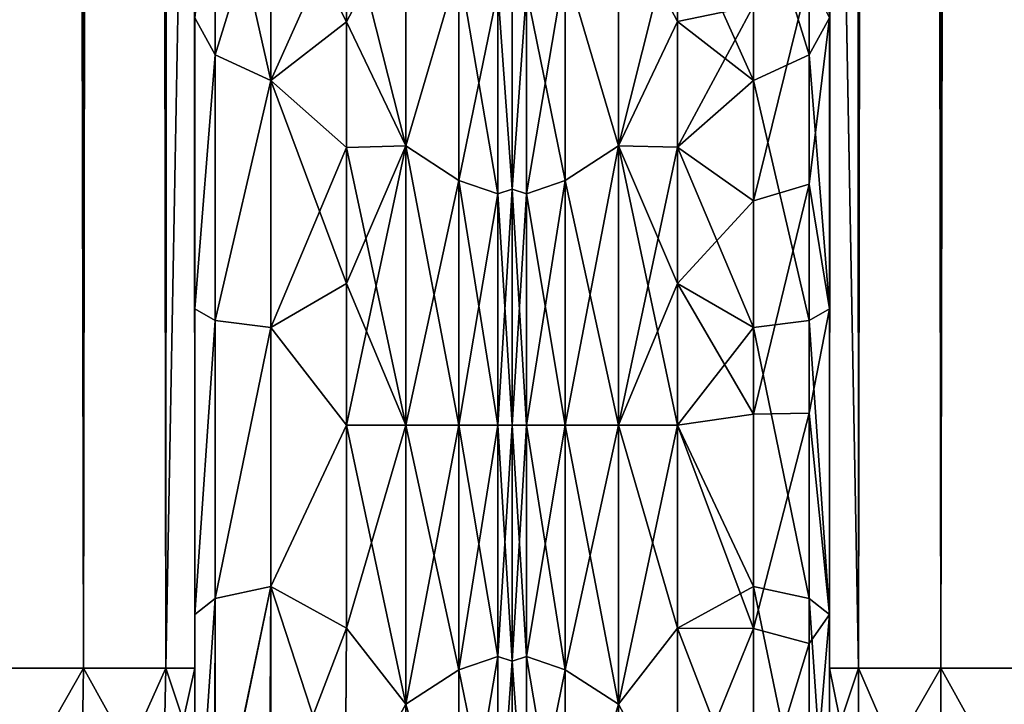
# Model space of a CAD drawing. Extents: x -23 to 470, y -2000 to 0.
# Tile 93 of 252: x 398 to 430, y -1981 to -1959. Entities that reach past the tile are written whole.
import ezdxf

# ---------------------------------------------------------------- set-up
doc = ezdxf.new("R2010")
doc.units = 0
doc.header["$LTSCALE"] = 65.185185
for name, color, linetype in [('429', 7, 'CONTINUOUS'), ('431', 7, 'CONTINUOUS'), ('432', 7, 'CONTINUOUS'), ('433', 7, 'CONTINUOUS'), ('439', 7, 'CONTINUOUS'), ('443', 7, 'CONTINUOUS'), ('460', 7, 'CONTINUOUS'), ('462', 7, 'CONTINUOUS'), ('468', 7, 'CONTINUOUS'), ('469', 7, 'CONTINUOUS'), ('470', 7, 'CONTINUOUS'), ('471', 7, 'CONTINUOUS'), ('490', 7, 'CONTINUOUS'), ('494', 7, 'CONTINUOUS'), ('495', 7, 'CONTINUOUS'), ('496', 7, 'CONTINUOUS'), ('497', 7, 'CONTINUOUS'), ('498', 7, 'CONTINUOUS'), ('520', 7, 'CONTINUOUS'), ('522', 7, 'CONTINUOUS'), ('525', 7, 'CONTINUOUS'), ('527', 7, 'CONTINUOUS'), ('532', 7, 'CONTINUOUS'), ('533', 7, 'CONTINUOUS')]:
    doc.layers.add(name, color=color, linetype=linetype)

msp = doc.modelspace()

# ---------------------------------------------------------------- linework, layer by layer
at = {"layer": '429', "linetype": 'CONTINUOUS'}
for points in [[(403.55, -1928.15, -61.5), (403.55, -1935.919, -59.965), (403.55, -1980, -61.5), (403.55, -1928.15, -61.5)], [(403.55, -1982.865, 60.931), (403.55, -1983.734, 60.5), (403.55, -1928.15, 61.5), (403.55, -1982.865, 60.931)], [(403.55, -1928.15, 61.5), (403.55, -1983.734, 60.5), (403.55, -1935.918, 59.965), (403.55, -1928.15, 61.5)], [(403.55, -1980, 61.5), (403.55, -1982.865, 60.931), (403.55, -1928.15, 61.5), (403.55, -1980, 61.5)], [(403.55, -1986.5, 57.734), (403.55, -1986.933, 56.86), (403.55, -1935.918, 59.965), (403.55, -1986.5, 57.734)], [(403.55, -1935.918, 59.965), (403.55, -1986.933, 56.86), (403.55, -1942.614, 55.522), (403.55, -1935.918, 59.965)], [(403.55, -1985.305, 59.301), (403.55, -1986.5, 57.734), (403.55, -1935.918, 59.965), (403.55, -1985.305, 59.301)], [(403.55, -1983.734, 60.5), (403.55, -1985.305, 59.301), (403.55, -1935.918, 59.965), (403.55, -1983.734, 60.5)], [(403.55, -1935.919, -59.965), (403.55, -1942.615, -55.521), (403.55, -1985.305, -59.301), (403.55, -1935.919, -59.965)], [(403.55, -1980, -61.5), (403.55, -1935.919, -59.965), (403.55, -1982.865, -60.931), (403.55, -1980, -61.5)], [(403.55, -1982.865, -60.931), (403.55, -1935.919, -59.965), (403.55, -1983.734, -60.5), (403.55, -1982.865, -60.931)], [(403.55, -1983.734, -60.5), (403.55, -1935.919, -59.965), (403.55, -1985.305, -59.301), (403.55, -1983.734, -60.5)], [(403.55, -1947.082, -33.145), (403.55, -1942.614, -26.478), (403.55, -1968.176, -28.742), (403.55, -1947.082, -33.145)], [(403.55, -1968.176, -28.742), (403.55, -1942.614, -26.478), (403.55, -1958.599, -25.714), (403.55, -1968.176, -28.742)], [(403.55, -1986.933, 56.86), (403.55, -1987.5, 54), (403.55, -1942.614, 55.522), (403.55, -1986.933, 56.86)], [(403.55, -1942.614, 55.522), (403.55, -1987.5, 54), (403.55, -1947.082, 48.855), (403.55, -1942.614, 55.522)], [(403.55, -1942.615, -55.521), (403.55, -1947.083, -48.853), (403.55, -1987.5, -54), (403.55, -1942.615, -55.521)], [(403.55, -1985.305, -59.301), (403.55, -1942.615, -55.521), (403.55, -1986.5, -57.734), (403.55, -1985.305, -59.301)], [(403.55, -1986.5, -57.734), (403.55, -1942.615, -55.521), (403.55, -1986.933, -56.86), (403.55, -1986.5, -57.734)], [(403.55, -1986.933, -56.86), (403.55, -1942.615, -55.521), (403.55, -1987.5, -54), (403.55, -1986.933, -56.86)], [(403.55, -1942.615, 26.479), (403.55, -1947.083, 33.147), (403.55, -1968.175, 28.742), (403.55, -1942.615, 26.479)], [(403.55, -1958.598, 25.714), (403.55, -1942.615, 26.479), (403.55, -1968.175, 28.742), (403.55, -1958.598, 25.714)], [(403.55, -1948.65, -40.999), (403.55, -1947.082, -33.145), (403.55, -1987.5, -54), (403.55, -1948.65, -40.999)], [(403.55, -1987.5, -54), (403.55, -1947.082, -33.145), (403.55, -1968.176, -28.742), (403.55, -1987.5, -54)], [(403.55, -1987.5, 54), (403.55, -1987.5, 24.51), (403.55, -1947.082, 48.855), (403.55, -1987.5, 54)], [(403.55, -1947.082, 48.855), (403.55, -1987.5, 24.51), (403.55, -1948.65, 41.001), (403.55, -1947.082, 48.855)], [(403.55, -1947.083, -48.853), (403.55, -1948.65, -40.999), (403.55, -1987.5, -54), (403.55, -1947.083, -48.853)], [(403.55, -1947.083, 33.147), (403.55, -1948.65, 41.001), (403.55, -1978.234, 28.319), (403.55, -1947.083, 33.147)], [(403.55, -1968.175, 28.742), (403.55, -1947.083, 33.147), (403.55, -1978.234, 28.319), (403.55, -1968.175, 28.742)], [(403.55, -1948.65, 41.001), (403.55, -1987.5, 24.51), (403.55, -1978.234, 28.319), (403.55, -1948.65, 41.001)], [(403.55, -1978.235, -28.319), (403.55, -1987.5, -54), (403.55, -1968.176, -28.742), (403.55, -1978.235, -28.319)], [(403.55, -1987.5, -24.51), (403.55, -1987.5, -54), (403.55, -1978.235, -28.319), (403.55, -1987.5, -24.51)]]:
    msp.add_3dface(points, dxfattribs=at)
at = {"layer": '431', "linetype": 'CONTINUOUS'}
for points in [[(414, -1951.5, 0), (414, -1953.067, 7.854), (414, -1990.933, 7.854), (414, -1951.5, 0)], [(414, -1953.067, -7.854), (414, -1951.5, 0), (414, -1992.5, 0), (414, -1953.067, -7.854)], [(414, -1992.5, 0), (414, -1951.5, 0), (414, -1990.933, 7.854), (414, -1992.5, 0)], [(414, -1953.067, 7.854), (414, -1957.536, 14.522), (414, -1990.933, 7.854), (414, -1953.067, 7.854)], [(414, -1957.536, -14.522), (414, -1953.067, -7.854), (414, -1986.464, -14.522), (414, -1957.536, -14.522)], [(414, -1986.464, -14.522), (414, -1953.067, -7.854), (414, -1990.933, -7.854), (414, -1986.464, -14.522)], [(414, -1990.933, -7.854), (414, -1953.067, -7.854), (414, -1992.5, 0), (414, -1990.933, -7.854)], [(414, -1957.536, 14.522), (414, -1964.234, 18.966), (414, -1986.464, 14.522), (414, -1957.536, 14.522)], [(414, -1990.933, 7.854), (414, -1957.536, 14.522), (414, -1986.464, 14.522), (414, -1990.933, 7.854)], [(414, -1964.235, -18.966), (414, -1957.536, -14.522), (414, -1979.766, -18.966), (414, -1964.235, -18.966)], [(414, -1979.766, -18.966), (414, -1957.536, -14.522), (414, -1986.464, -14.522), (414, -1979.766, -18.966)], [(414, -1964.234, 18.966), (414, -1972, 20.5), (414, -1979.765, 18.966), (414, -1964.234, 18.966)], [(414, -1986.464, 14.522), (414, -1964.234, 18.966), (414, -1979.765, 18.966), (414, -1986.464, 14.522)], [(414, -1972, -20.5), (414, -1964.235, -18.966), (414, -1979.766, -18.966), (414, -1972, -20.5)]]:
    msp.add_3dface(points, dxfattribs=at)
at = {"layer": '432', "linetype": 'CONTINUOUS'}
for points in [[(408.553, -1978.68, 23.052), (410.5, -1972, 24), (408.55, -1972, 24), (408.553, -1978.68, 23.052)], [(410.5, -1972, -24), (410.5, -1981.184, -22.173), (408.55, -1972, -24), (410.5, -1972, -24)], [(408.55, -1972, -24), (410.5, -1981.184, -22.173), (408.553, -1978.685, -23.05), (408.55, -1972, -24)], [(410.5, -1981.184, 22.173), (410.5, -1972, 24), (408.553, -1978.68, 23.052), (410.5, -1981.184, 22.173)], [(408.5, -1984.793, 20.306), (410.5, -1981.184, 22.173), (408.553, -1978.68, 23.052), (408.5, -1984.793, 20.306)], [(408.553, -1978.685, -23.05), (410.5, -1981.184, -22.173), (408.5, -1984.814, -20.293), (408.553, -1978.685, -23.05)], [(410.5, -1981.184, -22.173), (410.5, -1988.971, -16.971), (408.5, -1984.814, -20.293), (410.5, -1981.184, -22.173)]]:
    msp.add_3dface(points, dxfattribs=at)
at = {"layer": '433', "linetype": 'CONTINUOUS'}
for points in [[(410.5, -1955.029, -16.971), (410.5, -1962.816, -22.173), (408.55, -1955.1, -17.041), (410.5, -1955.029, -16.971)], [(410.5, -1962.816, 22.173), (410.5, -1955.029, 16.971), (408.55, -1958.729, 19.997), (410.5, -1962.816, 22.173)], [(408.55, -1958.729, 19.997), (410.5, -1955.029, 16.971), (408.55, -1955.1, 17.041), (408.55, -1958.729, 19.997)], [(408.55, -1955.1, -17.041), (410.5, -1962.816, -22.173), (408.55, -1958.729, -19.997), (408.55, -1955.1, -17.041)], [(408.55, -1958.729, -19.997), (410.5, -1962.816, -22.173), (408.55, -1962.862, -22.192), (408.55, -1958.729, -19.997)], [(408.55, -1962.862, 22.192), (410.5, -1962.816, 22.173), (408.55, -1958.729, 19.997), (408.55, -1962.862, 22.192)], [(408.55, -1972, 24), (410.5, -1972, 24), (410.5, -1962.816, 22.173), (408.55, -1972, 24)], [(410.5, -1962.816, -22.173), (410.5, -1972, -24), (408.55, -1962.862, -22.192), (410.5, -1962.816, -22.173)], [(408.55, -1972, 24), (410.5, -1962.816, 22.173), (408.55, -1967.342, 23.544), (408.55, -1972, 24)], [(408.55, -1967.342, 23.544), (410.5, -1962.816, 22.173), (408.55, -1962.862, 22.192), (408.55, -1967.342, 23.544)], [(408.55, -1962.862, -22.192), (410.5, -1972, -24), (408.55, -1967.342, -23.544), (408.55, -1962.862, -22.192)], [(410.5, -1972, -24), (408.55, -1972, -24), (408.55, -1967.342, -23.544), (410.5, -1972, -24)]]:
    msp.add_3dface(points, dxfattribs=at)
at = {"layer": '439', "linetype": 'CONTINUOUS'}
for points in [[(399.889, -1980, -70.339), (395.834, -1980, -73.048), (399.889, -20, -70.339), (399.889, -1980, -70.339)], [(399.889, -20, -70.339), (395.834, -1980, -73.048), (395.834, -20, -73.048), (399.889, -20, -70.339)], [(402.598, -1980, -66.284), (399.889, -1980, -70.339), (402.598, -20, -66.284), (402.598, -1980, -66.284)], [(402.598, -20, -66.284), (399.889, -1980, -70.339), (399.889, -20, -70.339), (402.598, -20, -66.284)], [(403.55, -20, -61.5), (403.55, -71.85, -61.5), (402.598, -1980, -66.284), (403.55, -20, -61.5)], [(403.55, -20, -61.5), (402.598, -1980, -66.284), (402.598, -20, -66.284), (403.55, -20, -61.5)], [(403.55, -71.85, -61.5), (403.55, -1928.15, -61.5), (402.598, -1980, -66.284), (403.55, -71.85, -61.5)], [(403.55, -1928.15, -61.5), (403.55, -1980, -61.5), (402.598, -1980, -66.284), (403.55, -1928.15, -61.5)]]:
    msp.add_3dface(points, dxfattribs=at)
at = {"layer": '443', "linetype": 'CONTINUOUS'}
for points in [[(399.889, -20, 70.339), (395.834, -20, 73.048), (399.889, -1980, 70.339), (399.889, -20, 70.339)], [(399.889, -1980, 70.339), (395.834, -20, 73.048), (395.834, -1980, 73.048), (399.889, -1980, 70.339)], [(402.598, -20, 66.284), (399.889, -20, 70.339), (402.598, -1980, 66.284), (402.598, -20, 66.284)], [(402.598, -1980, 66.284), (399.889, -20, 70.339), (399.889, -1980, 70.339), (402.598, -1980, 66.284)], [(403.55, -1980, 61.5), (403.55, -1928.15, 61.5), (402.598, -20, 66.284), (403.55, -1980, 61.5)], [(403.55, -1980, 61.5), (402.598, -20, 66.284), (402.598, -1980, 66.284), (403.55, -1980, 61.5)]]:
    msp.add_3dface(points, dxfattribs=at)
at = {"layer": '460', "linetype": 'CONTINUOUS'}
for points in [[(399.789, -1986.253, 69.095), (395.834, -1980, 73.048), (395.734, -1987.29, 71.599), (399.789, -1986.253, 69.095)], [(399.889, -1980, 70.339), (395.834, -1980, 73.048), (399.789, -1986.253, 69.095), (399.889, -1980, 70.339)], [(402.498, -1984.701, 65.349), (399.889, -1980, 70.339), (399.789, -1986.253, 69.095), (402.498, -1984.701, 65.349)], [(402.598, -1980, 66.284), (399.889, -1980, 70.339), (402.498, -1984.701, 65.349), (402.598, -1980, 66.284)], [(403.55, -1982.865, 60.931), (402.598, -1980, 66.284), (402.498, -1984.701, 65.349), (403.55, -1982.865, 60.931)], [(403.55, -1982.865, 60.931), (403.55, -1980, 61.5), (402.598, -1980, 66.284), (403.55, -1982.865, 60.931)]]:
    msp.add_3dface(points, dxfattribs=at)
at = {"layer": '462', "linetype": 'CONTINUOUS'}
for points in [[(395.834, -1980, -73.048), (399.889, -1980, -70.339), (395.734, -1987.29, -71.599), (395.834, -1980, -73.048)], [(395.734, -1987.29, -71.599), (399.889, -1980, -70.339), (399.789, -1986.253, -69.095), (395.734, -1987.29, -71.599)], [(399.889, -1980, -70.339), (402.598, -1980, -66.284), (399.789, -1986.253, -69.095), (399.889, -1980, -70.339)], [(399.789, -1986.253, -69.095), (402.598, -1980, -66.284), (402.498, -1984.701, -65.349), (399.789, -1986.253, -69.095)], [(403.55, -1980, -61.5), (403.55, -1982.865, -60.931), (402.498, -1984.701, -65.349), (403.55, -1980, -61.5)], [(402.598, -1980, -66.284), (403.55, -1980, -61.5), (402.498, -1984.701, -65.349), (402.598, -1980, -66.284)]]:
    msp.add_3dface(points, dxfattribs=at)
at = {"layer": '468', "linetype": 'CONTINUOUS'}
for points in [[(404.221, -1952.541, 17.987), (403.55, -1958.598, 25.714), (404.221, -1959.821, 23.534), (404.221, -1952.541, 17.987)], [(406.055, -1953.886, 16.743), (404.221, -1952.541, 17.987), (404.221, -1959.821, 23.534), (406.055, -1953.886, 16.743)], [(406.055, -1960.663, 21.907), (406.055, -1953.886, 16.743), (404.221, -1959.821, 23.534), (406.055, -1960.663, 21.907)], [(406.055, -1960.663, 21.907), (408.55, -1955.1, 17.041), (406.055, -1953.886, 16.743), (406.055, -1960.663, 21.907)], [(408.55, -1958.729, 19.997), (408.55, -1955.1, 17.041), (406.055, -1960.663, 21.907), (408.55, -1958.729, 19.997)], [(403.55, -1958.598, 25.714), (403.55, -1968.175, 28.742), (404.221, -1959.821, 23.534), (403.55, -1958.598, 25.714)], [(408.55, -1962.862, 22.192), (408.55, -1958.729, 19.997), (406.055, -1960.663, 21.907), (408.55, -1962.862, 22.192)], [(404.221, -1959.821, 23.534), (403.55, -1968.175, 28.742), (404.221, -1968.554, 26.274), (404.221, -1959.821, 23.534)], [(406.055, -1960.663, 21.907), (404.221, -1959.821, 23.534), (404.221, -1968.554, 26.274), (406.055, -1960.663, 21.907)], [(406.055, -1968.793, 24.458), (406.055, -1960.663, 21.907), (404.221, -1968.554, 26.274), (406.055, -1968.793, 24.458)], [(406.055, -1968.793, 24.458), (408.55, -1962.862, 22.192), (406.055, -1960.663, 21.907), (406.055, -1968.793, 24.458)], [(408.55, -1967.342, 23.544), (408.55, -1962.862, 22.192), (406.055, -1968.793, 24.458), (408.55, -1967.342, 23.544)], [(408.55, -1972, 24), (408.55, -1967.342, 23.544), (406.055, -1968.793, 24.458), (408.55, -1972, 24)], [(403.55, -1968.175, 28.742), (403.55, -1978.234, 28.319), (404.221, -1968.554, 26.274), (403.55, -1968.175, 28.742)], [(404.221, -1968.554, 26.274), (403.55, -1978.234, 28.319), (404.221, -1977.699, 25.879), (404.221, -1968.554, 26.274)], [(406.055, -1968.793, 24.458), (404.221, -1968.554, 26.274), (404.221, -1977.699, 25.879), (406.055, -1968.793, 24.458)], [(406.055, -1977.305, 24.09), (406.055, -1968.793, 24.458), (404.221, -1977.699, 25.879), (406.055, -1977.305, 24.09)], [(406.055, -1977.305, 24.09), (408.55, -1972, 24), (406.055, -1968.793, 24.458), (406.055, -1977.305, 24.09)], [(408.553, -1978.68, 23.052), (408.55, -1972, 24), (406.055, -1977.305, 24.09), (408.553, -1978.68, 23.052)], [(406.055, -1977.305, 24.09), (404.221, -1977.699, 25.879), (404.221, -1986.163, 22.396), (406.055, -1977.305, 24.09)], [(406.055, -1977.305, 24.09), (404.221, -1986.163, 22.396), (406.055, -1985.184, 20.848), (406.055, -1977.305, 24.09)], [(406.055, -1985.184, 20.848), (408.553, -1978.68, 23.052), (406.055, -1977.305, 24.09), (406.055, -1985.184, 20.848)], [(403.55, -1978.234, 28.319), (403.55, -1987.5, 24.51), (404.221, -1977.699, 25.879), (403.55, -1978.234, 28.319)], [(404.221, -1977.699, 25.879), (403.55, -1987.5, 24.51), (404.221, -1986.163, 22.396), (404.221, -1977.699, 25.879)], [(408.5, -1984.793, 20.306), (408.553, -1978.68, 23.052), (406.055, -1985.184, 20.848), (408.5, -1984.793, 20.306)]]:
    msp.add_3dface(points, dxfattribs=at)
at = {"layer": '469', "linetype": 'CONTINUOUS'}
for points in [[(404.221, -1959.821, -23.534), (403.55, -1958.599, -25.714), (404.221, -1952.541, -17.987), (404.221, -1959.821, -23.534)], [(406.055, -1953.886, -16.743), (406.055, -1960.663, -21.907), (404.221, -1952.541, -17.987), (406.055, -1953.886, -16.743)], [(406.055, -1960.663, -21.907), (404.221, -1959.821, -23.534), (404.221, -1952.541, -17.987), (406.055, -1960.663, -21.907)], [(408.55, -1955.1, -17.041), (408.55, -1958.729, -19.997), (406.055, -1953.886, -16.743), (408.55, -1955.1, -17.041)], [(406.055, -1953.886, -16.743), (408.55, -1958.729, -19.997), (406.055, -1960.663, -21.907), (406.055, -1953.886, -16.743)], [(403.55, -1968.176, -28.742), (403.55, -1958.599, -25.714), (404.221, -1959.821, -23.534), (403.55, -1968.176, -28.742)], [(408.55, -1958.729, -19.997), (408.55, -1962.862, -22.192), (406.055, -1960.663, -21.907), (408.55, -1958.729, -19.997)], [(404.221, -1968.554, -26.274), (403.55, -1968.176, -28.742), (404.221, -1959.821, -23.534), (404.221, -1968.554, -26.274)], [(406.055, -1960.663, -21.907), (404.221, -1968.554, -26.274), (404.221, -1959.821, -23.534), (406.055, -1960.663, -21.907)], [(406.055, -1960.663, -21.907), (406.055, -1968.793, -24.458), (404.221, -1968.554, -26.274), (406.055, -1960.663, -21.907)], [(408.55, -1962.862, -22.192), (408.55, -1967.342, -23.544), (406.055, -1960.663, -21.907), (408.55, -1962.862, -22.192)], [(406.055, -1960.663, -21.907), (408.55, -1967.342, -23.544), (406.055, -1968.793, -24.458), (406.055, -1960.663, -21.907)], [(408.55, -1967.342, -23.544), (408.55, -1972, -24), (406.055, -1968.793, -24.458), (408.55, -1967.342, -23.544)], [(403.55, -1978.235, -28.319), (403.55, -1968.176, -28.742), (404.221, -1968.554, -26.274), (403.55, -1978.235, -28.319)], [(404.221, -1977.699, -25.879), (403.55, -1978.235, -28.319), (404.221, -1968.554, -26.274), (404.221, -1977.699, -25.879)], [(406.055, -1968.793, -24.458), (404.221, -1977.699, -25.879), (404.221, -1968.554, -26.274), (406.055, -1968.793, -24.458)], [(406.055, -1968.793, -24.458), (406.055, -1977.305, -24.09), (404.221, -1977.699, -25.879), (406.055, -1968.793, -24.458)], [(406.055, -1968.793, -24.458), (408.55, -1972, -24), (406.055, -1977.305, -24.09), (406.055, -1968.793, -24.458)], [(408.55, -1972, -24), (408.553, -1978.685, -23.05), (406.055, -1977.305, -24.09), (408.55, -1972, -24)], [(406.055, -1977.305, -24.09), (406.015, -1985.197, -20.868), (404.207, -1986.175, -22.416), (406.055, -1977.305, -24.09)], [(406.055, -1977.305, -24.09), (404.207, -1986.175, -22.416), (404.221, -1977.699, -25.879), (406.055, -1977.305, -24.09)], [(406.055, -1977.305, -24.09), (408.5, -1984.814, -20.293), (406.015, -1985.197, -20.868), (406.055, -1977.305, -24.09)], [(408.553, -1978.685, -23.05), (408.5, -1984.814, -20.293), (406.055, -1977.305, -24.09), (408.553, -1978.685, -23.05)], [(403.55, -1987.5, -24.51), (403.55, -1978.235, -28.319), (404.221, -1977.699, -25.879), (403.55, -1987.5, -24.51)], [(404.207, -1986.175, -22.416), (403.55, -1987.5, -24.51), (404.221, -1977.699, -25.879), (404.207, -1986.175, -22.416)]]:
    msp.add_3dface(points, dxfattribs=at)
at = {"layer": '470', "linetype": 'CONTINUOUS'}
for points in [[(410.5, -1962.816, -22.173), (410.5, -1955.029, -16.971), (412.248, -1956.874, -18.027), (410.5, -1962.816, -22.173)], [(410.5, -1955.029, 16.971), (410.5, -1962.816, 22.173), (412.248, -1956.874, 18.027), (410.5, -1955.029, 16.971)], [(410.5, -1962.816, -22.173), (412.248, -1956.874, -18.027), (412.248, -1963.952, -22.113), (410.5, -1962.816, -22.173)], [(410.5, -1962.816, 22.173), (412.248, -1963.952, 22.113), (412.248, -1956.874, 18.027), (410.5, -1962.816, 22.173)], [(412.248, -1963.952, 22.113), (413.531, -1957.698, 17.044), (412.248, -1956.874, 18.027), (412.248, -1963.952, 22.113)], [(413.531, -1957.698, -17.044), (413.531, -1964.39, -20.908), (412.248, -1956.874, -18.027), (413.531, -1957.698, -17.044)], [(412.248, -1956.874, -18.027), (413.531, -1964.39, -20.908), (412.248, -1963.952, -22.113), (412.248, -1956.874, -18.027)], [(413.531, -1964.39, 20.908), (413.531, -1957.698, 17.044), (412.248, -1963.952, 22.113), (413.531, -1964.39, 20.908)], [(414, -1964.234, 18.966), (414, -1957.536, 14.522), (413.531, -1957.698, 17.044), (414, -1964.234, 18.966)], [(414, -1957.536, -14.522), (414, -1964.235, -18.966), (413.531, -1957.698, -17.044), (414, -1957.536, -14.522)], [(413.531, -1964.39, 20.908), (414, -1964.234, 18.966), (413.531, -1957.698, 17.044), (413.531, -1964.39, 20.908)], [(413.531, -1957.698, -17.044), (414, -1964.235, -18.966), (413.531, -1964.39, -20.908), (413.531, -1957.698, -17.044)], [(410.5, -1962.816, 22.173), (410.5, -1972, 24), (412.248, -1963.952, 22.113), (410.5, -1962.816, 22.173)], [(410.5, -1972, -24), (410.5, -1962.816, -22.173), (412.248, -1972, -23.532), (410.5, -1972, -24)], [(410.5, -1962.816, -22.173), (412.248, -1963.952, -22.113), (412.248, -1972, -23.532), (410.5, -1962.816, -22.173)], [(410.5, -1972, 24), (412.248, -1972, 23.532), (412.248, -1963.952, 22.113), (410.5, -1972, 24)], [(412.248, -1972, 23.532), (413.531, -1964.39, 20.908), (412.248, -1963.952, 22.113), (412.248, -1972, 23.532)], [(413.531, -1964.39, -20.908), (413.531, -1972, -22.25), (412.248, -1963.952, -22.113), (413.531, -1964.39, -20.908)], [(412.248, -1963.952, -22.113), (413.531, -1972, -22.25), (412.248, -1972, -23.532), (412.248, -1963.952, -22.113)], [(414, -1972, 20.5), (414, -1964.234, 18.966), (413.531, -1972, 22.25), (414, -1972, 20.5)], [(413.531, -1972, 22.25), (414, -1964.234, 18.966), (413.531, -1964.39, 20.908), (413.531, -1972, 22.25)], [(414, -1964.235, -18.966), (414, -1972, -20.5), (413.531, -1964.39, -20.908), (414, -1964.235, -18.966)], [(413.531, -1972, 22.25), (413.531, -1964.39, 20.908), (412.248, -1972, 23.532), (413.531, -1972, 22.25)], [(413.531, -1964.39, -20.908), (414, -1972, -20.5), (413.531, -1972, -22.25), (413.531, -1964.39, -20.908)]]:
    msp.add_3dface(points, dxfattribs=at)
at = {"layer": '471', "linetype": 'CONTINUOUS'}
for points in [[(410.5, -1972, 24), (410.5, -1981.184, 22.173), (412.248, -1972, 23.532), (410.5, -1972, 24)], [(412.248, -1972, 23.532), (410.5, -1981.184, 22.173), (412.248, -1980.048, 22.113), (412.248, -1972, 23.532)], [(410.5, -1981.184, -22.173), (410.5, -1972, -24), (412.248, -1980.048, -22.113), (410.5, -1981.184, -22.173)], [(410.5, -1972, -24), (412.248, -1972, -23.532), (412.248, -1980.048, -22.113), (410.5, -1972, -24)], [(413.531, -1972, 22.25), (412.248, -1972, 23.532), (412.248, -1980.048, 22.113), (413.531, -1972, 22.25)], [(413.531, -1979.61, 20.908), (413.531, -1972, 22.25), (412.248, -1980.048, 22.113), (413.531, -1979.61, 20.908)], [(412.248, -1972, -23.532), (413.531, -1972, -22.25), (413.531, -1979.61, -20.908), (412.248, -1972, -23.532)], [(412.248, -1972, -23.532), (413.531, -1979.61, -20.908), (412.248, -1980.048, -22.113), (412.248, -1972, -23.532)], [(414, -1979.765, 18.966), (414, -1972, 20.5), (413.531, -1979.61, 20.908), (414, -1979.765, 18.966)], [(414, -1972, 20.5), (413.531, -1972, 22.25), (413.531, -1979.61, 20.908), (414, -1972, 20.5)], [(414, -1972, -20.5), (414, -1979.766, -18.966), (413.531, -1972, -22.25), (414, -1972, -20.5)], [(413.531, -1972, -22.25), (414, -1979.766, -18.966), (413.531, -1979.61, -20.908), (413.531, -1972, -22.25)], [(413.531, -1979.61, -20.908), (413.531, -1986.302, -17.044), (412.248, -1980.048, -22.113), (413.531, -1979.61, -20.908)], [(413.531, -1986.302, 17.044), (413.531, -1979.61, 20.908), (412.248, -1987.126, 18.027), (413.531, -1986.302, 17.044)], [(412.248, -1987.126, 18.027), (413.531, -1979.61, 20.908), (412.248, -1980.048, 22.113), (412.248, -1987.126, 18.027)], [(413.531, -1979.61, -20.908), (414, -1979.766, -18.966), (413.531, -1986.302, -17.044), (413.531, -1979.61, -20.908)], [(413.531, -1986.302, 17.044), (414, -1979.765, 18.966), (413.531, -1979.61, 20.908), (413.531, -1986.302, 17.044)], [(414, -1986.464, 14.522), (414, -1979.765, 18.966), (413.531, -1986.302, 17.044), (414, -1986.464, 14.522)], [(414, -1979.766, -18.966), (414, -1986.464, -14.522), (413.531, -1986.302, -17.044), (414, -1979.766, -18.966)], [(410.5, -1981.184, 22.173), (412.248, -1987.126, 18.027), (412.248, -1980.048, 22.113), (410.5, -1981.184, 22.173)], [(410.5, -1981.184, -22.173), (412.248, -1980.048, -22.113), (412.248, -1987.126, -18.027), (410.5, -1981.184, -22.173)], [(412.248, -1980.048, -22.113), (413.531, -1986.302, -17.044), (412.248, -1987.126, -18.027), (412.248, -1980.048, -22.113)], [(410.5, -1988.971, -16.971), (410.5, -1981.184, -22.173), (412.248, -1987.126, -18.027), (410.5, -1988.971, -16.971)]]:
    msp.add_3dface(points, dxfattribs=at)
at = {"layer": '490', "linetype": 'CONTINUOUS'}
for points in [[(424.45, -1928.15, 61.5), (424.45, -1935.918, 59.965), (424.45, -1980, 61.5), (424.45, -1928.15, 61.5)], [(424.45, -1982.865, -60.931), (424.45, -1983.734, -60.5), (424.45, -1928.15, -61.5), (424.45, -1982.865, -60.931)], [(424.45, -1928.15, -61.5), (424.45, -1983.734, -60.5), (424.45, -1935.919, -59.965), (424.45, -1928.15, -61.5)], [(424.45, -1980, -61.5), (424.45, -1982.865, -60.931), (424.45, -1928.15, -61.5), (424.45, -1980, -61.5)], [(424.45, -1935.918, 59.965), (424.45, -1942.614, 55.522), (424.45, -1985.305, 59.301), (424.45, -1935.918, 59.965)], [(424.45, -1980, 61.5), (424.45, -1935.918, 59.965), (424.45, -1982.865, 60.931), (424.45, -1980, 61.5)], [(424.45, -1982.865, 60.931), (424.45, -1935.918, 59.965), (424.45, -1983.734, 60.5), (424.45, -1982.865, 60.931)], [(424.45, -1983.734, 60.5), (424.45, -1935.918, 59.965), (424.45, -1985.305, 59.301), (424.45, -1983.734, 60.5)], [(424.45, -1986.5, -57.734), (424.45, -1986.933, -56.86), (424.45, -1935.919, -59.965), (424.45, -1986.5, -57.734)], [(424.45, -1935.919, -59.965), (424.45, -1986.933, -56.86), (424.45, -1942.615, -55.52), (424.45, -1935.919, -59.965)], [(424.45, -1985.305, -59.301), (424.45, -1986.5, -57.734), (424.45, -1935.919, -59.965), (424.45, -1985.305, -59.301)], [(424.45, -1983.734, -60.5), (424.45, -1985.305, -59.301), (424.45, -1935.919, -59.965), (424.45, -1983.734, -60.5)], [(424.45, -1942.614, 55.522), (424.45, -1947.082, 48.855), (424.45, -1987.5, 54), (424.45, -1942.614, 55.522)], [(424.45, -1985.305, 59.301), (424.45, -1942.614, 55.522), (424.45, -1986.5, 57.734), (424.45, -1985.305, 59.301)], [(424.45, -1986.5, 57.734), (424.45, -1942.614, 55.522), (424.45, -1986.933, 56.86), (424.45, -1986.5, 57.734)], [(424.45, -1986.933, 56.86), (424.45, -1942.614, 55.522), (424.45, -1987.5, 54), (424.45, -1986.933, 56.86)], [(424.45, -1942.614, -26.478), (424.45, -1947.082, -33.145), (424.45, -1968.175, -28.742), (424.45, -1942.614, -26.478)], [(424.45, -1958.598, -25.714), (424.45, -1942.614, -26.478), (424.45, -1968.175, -28.742), (424.45, -1958.598, -25.714)], [(424.45, -1947.083, 33.147), (424.45, -1942.615, 26.48), (424.45, -1968.176, 28.742), (424.45, -1947.083, 33.147)], [(424.45, -1968.176, 28.742), (424.45, -1942.615, 26.48), (424.45, -1958.599, 25.714), (424.45, -1968.176, 28.742)], [(424.45, -1986.933, -56.86), (424.45, -1987.5, -54), (424.45, -1942.615, -55.52), (424.45, -1986.933, -56.86)], [(424.45, -1942.615, -55.52), (424.45, -1987.5, -54), (424.45, -1947.083, -48.853), (424.45, -1942.615, -55.52)], [(424.45, -1947.082, 48.855), (424.45, -1948.65, 41.002), (424.45, -1987.5, 54), (424.45, -1947.082, 48.855)], [(424.45, -1947.082, -33.145), (424.45, -1948.65, -40.998), (424.45, -1978.234, -28.319), (424.45, -1947.082, -33.145)], [(424.45, -1968.175, -28.742), (424.45, -1947.082, -33.145), (424.45, -1978.234, -28.319), (424.45, -1968.175, -28.742)], [(424.45, -1948.65, 41.002), (424.45, -1947.083, 33.147), (424.45, -1987.5, 54), (424.45, -1948.65, 41.002)], [(424.45, -1987.5, 54), (424.45, -1947.083, 33.147), (424.45, -1968.176, 28.742), (424.45, -1987.5, 54)], [(424.45, -1987.5, -54), (424.45, -1987.5, -24.51), (424.45, -1947.083, -48.853), (424.45, -1987.5, -54)], [(424.45, -1947.083, -48.853), (424.45, -1987.5, -24.51), (424.45, -1948.65, -40.998), (424.45, -1947.083, -48.853)], [(424.45, -1948.65, -40.998), (424.45, -1987.5, -24.51), (424.45, -1978.234, -28.319), (424.45, -1948.65, -40.998)], [(424.45, -1978.235, 28.319), (424.45, -1987.5, 54), (424.45, -1968.176, 28.742), (424.45, -1978.235, 28.319)], [(424.45, -1987.5, 24.51), (424.45, -1987.5, 54), (424.45, -1978.235, 28.319), (424.45, -1987.5, 24.51)]]:
    msp.add_3dface(points, dxfattribs=at)
at = {"layer": '494', "linetype": 'CONTINUOUS'}
for points in [[(414, -1951.5, 0), (414, -1953.067, -7.854), (414, -1990.933, -7.854), (414, -1951.5, 0)], [(414, -1953.067, 7.854), (414, -1951.5, 0), (414, -1992.5, 0), (414, -1953.067, 7.854)], [(414, -1992.5, 0), (414, -1951.5, 0), (414, -1990.933, -7.854), (414, -1992.5, 0)], [(414, -1953.067, -7.854), (414, -1957.536, -14.522), (414, -1990.933, -7.854), (414, -1953.067, -7.854)], [(414, -1957.536, 14.522), (414, -1953.067, 7.854), (414, -1986.464, 14.522), (414, -1957.536, 14.522)], [(414, -1986.464, 14.522), (414, -1953.067, 7.854), (414, -1990.933, 7.854), (414, -1986.464, 14.522)], [(414, -1990.933, 7.854), (414, -1953.067, 7.854), (414, -1992.5, 0), (414, -1990.933, 7.854)], [(414, -1957.536, -14.522), (414, -1964.234, -18.966), (414, -1986.464, -14.522), (414, -1957.536, -14.522)], [(414, -1990.933, -7.854), (414, -1957.536, -14.522), (414, -1986.464, -14.522), (414, -1990.933, -7.854)], [(414, -1964.235, 18.966), (414, -1957.536, 14.522), (414, -1979.766, 18.966), (414, -1964.235, 18.966)], [(414, -1979.766, 18.966), (414, -1957.536, 14.522), (414, -1986.464, 14.522), (414, -1979.766, 18.966)], [(414, -1964.234, -18.966), (414, -1972, -20.5), (414, -1979.765, -18.966), (414, -1964.234, -18.966)], [(414, -1986.464, -14.522), (414, -1964.234, -18.966), (414, -1979.765, -18.966), (414, -1986.464, -14.522)], [(414, -1972, 20.5), (414, -1964.235, 18.966), (414, -1979.766, 18.966), (414, -1972, 20.5)]]:
    msp.add_3dface(points, dxfattribs=at)
at = {"layer": '495', "linetype": 'CONTINUOUS'}
for points in [[(417.5, -1981.184, -22.173), (417.5, -1972, -24), (419.45, -1978.677, -23.052), (417.5, -1981.184, -22.173)], [(419.45, -1978.677, -23.052), (417.5, -1972, -24), (419.45, -1972, -24), (419.45, -1978.677, -23.052)], [(417.5, -1972, 24), (417.5, -1981.184, 22.173), (419.45, -1972, 24), (417.5, -1972, 24)], [(419.45, -1972, 24), (417.5, -1981.184, 22.173), (419.45, -1978.677, 23.052), (419.45, -1972, 24)], [(419.45, -1984.828, -20.284), (417.5, -1981.184, -22.173), (419.45, -1978.677, -23.052), (419.45, -1984.828, -20.284)], [(419.45, -1978.677, 23.052), (417.5, -1981.184, 22.173), (419.45, -1984.828, 20.284), (419.45, -1978.677, 23.052)], [(417.5, -1981.184, 22.173), (417.5, -1988.971, 16.971), (419.45, -1984.828, 20.284), (417.5, -1981.184, 22.173)]]:
    msp.add_3dface(points, dxfattribs=at)
at = {"layer": '496', "linetype": 'CONTINUOUS'}
for points in [[(417.5, -1955.029, 16.971), (417.5, -1962.816, 22.173), (419.446, -1955.095, 17.036), (417.5, -1955.029, 16.971)], [(417.5, -1962.816, -22.173), (417.5, -1955.029, -16.971), (419.45, -1958.724, -19.994), (417.5, -1962.816, -22.173)], [(419.45, -1958.724, -19.994), (417.5, -1955.029, -16.971), (419.446, -1955.095, -17.036), (419.45, -1958.724, -19.994)], [(419.446, -1955.095, 17.036), (417.5, -1962.816, 22.173), (419.45, -1958.724, 19.994), (419.446, -1955.095, 17.036)], [(419.45, -1958.724, 19.994), (417.5, -1962.816, 22.173), (419.45, -1962.858, 22.191), (419.45, -1958.724, 19.994)], [(419.45, -1962.858, -22.191), (417.5, -1962.816, -22.173), (419.45, -1958.724, -19.994), (419.45, -1962.858, -22.191)], [(419.45, -1972, -24), (417.5, -1972, -24), (417.5, -1962.816, -22.173), (419.45, -1972, -24)], [(417.5, -1962.816, 22.173), (417.5, -1972, 24), (419.45, -1962.858, 22.191), (417.5, -1962.816, 22.173)], [(419.45, -1972, -24), (417.5, -1962.816, -22.173), (419.45, -1967.341, -23.543), (419.45, -1972, -24)], [(419.45, -1967.341, -23.543), (417.5, -1962.816, -22.173), (419.45, -1962.858, -22.191), (419.45, -1967.341, -23.543)], [(419.45, -1962.858, 22.191), (417.5, -1972, 24), (419.45, -1967.341, 23.543), (419.45, -1962.858, 22.191)], [(417.5, -1972, 24), (419.45, -1972, 24), (419.45, -1967.341, 23.543), (417.5, -1972, 24)]]:
    msp.add_3dface(points, dxfattribs=at)
at = {"layer": '497', "linetype": 'CONTINUOUS'}
for points in [[(424.45, -20, 61.5), (424.45, -71.85, 61.5), (425.402, -1980, 66.284), (424.45, -20, 61.5)], [(424.45, -20, 61.5), (425.402, -1980, 66.284), (425.402, -20, 66.284), (424.45, -20, 61.5)], [(425.402, -1980, 66.284), (428.111, -1980, 70.339), (425.402, -20, 66.284), (425.402, -1980, 66.284)], [(425.402, -20, 66.284), (428.111, -1980, 70.339), (428.111, -20, 70.339), (425.402, -20, 66.284)], [(428.111, -1980, 70.339), (432.16, -1980, 73.046), (428.111, -20, 70.339), (428.111, -1980, 70.339)], [(428.111, -20, 70.339), (432.16, -1980, 73.046), (432.16, -20, 73.046), (428.111, -20, 70.339)], [(424.45, -71.85, 61.5), (424.45, -1928.15, 61.5), (425.402, -1980, 66.284), (424.45, -71.85, 61.5)], [(424.45, -1928.15, 61.5), (424.45, -1980, 61.5), (425.402, -1980, 66.284), (424.45, -1928.15, 61.5)]]:
    msp.add_3dface(points, dxfattribs=at)
at = {"layer": '498', "linetype": 'CONTINUOUS'}
for points in [[(424.45, -1980, -61.5), (424.45, -1928.15, -61.5), (425.402, -20, -66.284), (424.45, -1980, -61.5)], [(425.402, -1980, -66.284), (424.45, -1980, -61.5), (425.402, -20, -66.284), (425.402, -1980, -66.284)], [(428.111, -1980, -70.339), (425.402, -1980, -66.284), (428.111, -20, -70.339), (428.111, -1980, -70.339)], [(428.111, -20, -70.339), (425.402, -1980, -66.284), (425.402, -20, -66.284), (428.111, -20, -70.339)], [(432.16, -1980, -73.046), (428.111, -1980, -70.339), (432.16, -20, -73.046), (432.16, -1980, -73.046)], [(432.16, -20, -73.046), (428.111, -1980, -70.339), (428.111, -20, -70.339), (432.16, -20, -73.046)]]:
    msp.add_3dface(points, dxfattribs=at)
at = {"layer": '520', "linetype": 'CONTINUOUS'}
for points in [[(424.45, -1980, 61.5), (424.45, -1982.865, 60.931), (425.402, -1984.701, 65.349), (424.45, -1980, 61.5)], [(425.402, -1980, 66.284), (424.45, -1980, 61.5), (425.402, -1984.701, 65.349), (425.402, -1980, 66.284)], [(428.111, -1980, 70.339), (425.402, -1980, 66.284), (428.111, -1986.253, 69.095), (428.111, -1980, 70.339)], [(428.111, -1986.253, 69.095), (425.402, -1980, 66.284), (425.402, -1984.701, 65.349), (428.111, -1986.253, 69.095)], [(432.16, -1980, 73.046), (428.111, -1980, 70.339), (432.166, -1987.29, 71.599), (432.16, -1980, 73.046)], [(432.166, -1987.29, 71.599), (428.111, -1980, 70.339), (428.111, -1986.253, 69.095), (432.166, -1987.29, 71.599)]]:
    msp.add_3dface(points, dxfattribs=at)
at = {"layer": '522', "linetype": 'CONTINUOUS'}
for points in [[(424.45, -1982.865, -60.931), (424.45, -1980, -61.5), (425.402, -1980, -66.284), (424.45, -1982.865, -60.931)], [(424.45, -1982.865, -60.931), (425.402, -1980, -66.284), (425.402, -1984.701, -65.349), (424.45, -1982.865, -60.931)], [(425.402, -1980, -66.284), (428.111, -1980, -70.339), (425.402, -1984.701, -65.349), (425.402, -1980, -66.284)], [(425.402, -1984.701, -65.349), (428.111, -1980, -70.339), (428.111, -1986.253, -69.095), (425.402, -1984.701, -65.349)], [(428.111, -1980, -70.339), (432.16, -1980, -73.046), (428.111, -1986.253, -69.095), (428.111, -1980, -70.339)], [(428.111, -1986.253, -69.095), (432.16, -1980, -73.046), (432.166, -1987.29, -71.599), (428.111, -1986.253, -69.095)]]:
    msp.add_3dface(points, dxfattribs=at)
at = {"layer": '525', "linetype": 'CONTINUOUS'}
for points in [[(421.946, -1953.886, -16.744), (423.779, -1952.541, -17.987), (423.78, -1959.821, -23.535), (421.946, -1953.886, -16.744)], [(423.779, -1952.541, -17.987), (424.45, -1958.598, -25.714), (423.78, -1959.821, -23.535), (423.779, -1952.541, -17.987)], [(421.946, -1960.663, -21.908), (419.446, -1955.095, -17.036), (421.946, -1953.886, -16.744), (421.946, -1960.663, -21.908)], [(421.946, -1960.663, -21.908), (421.946, -1953.886, -16.744), (423.78, -1959.821, -23.535), (421.946, -1960.663, -21.908)], [(419.45, -1958.724, -19.994), (419.446, -1955.095, -17.036), (421.946, -1960.663, -21.908), (419.45, -1958.724, -19.994)], [(419.45, -1962.858, -22.191), (419.45, -1958.724, -19.994), (421.946, -1960.663, -21.908), (419.45, -1962.858, -22.191)], [(424.45, -1958.598, -25.714), (424.45, -1968.175, -28.742), (423.78, -1959.821, -23.535), (424.45, -1958.598, -25.714)], [(421.946, -1960.663, -21.908), (423.78, -1959.821, -23.535), (423.78, -1968.554, -26.274), (421.946, -1960.663, -21.908)], [(423.78, -1959.821, -23.535), (424.45, -1968.175, -28.742), (423.78, -1968.554, -26.274), (423.78, -1959.821, -23.535)], [(421.947, -1968.792, -24.458), (419.45, -1962.858, -22.191), (421.946, -1960.663, -21.908), (421.947, -1968.792, -24.458)], [(421.947, -1968.792, -24.458), (421.946, -1960.663, -21.908), (423.78, -1968.554, -26.274), (421.947, -1968.792, -24.458)], [(419.45, -1967.341, -23.543), (419.45, -1962.858, -22.191), (421.947, -1968.792, -24.458), (419.45, -1967.341, -23.543)], [(419.45, -1972, -24), (419.45, -1967.341, -23.543), (421.947, -1968.792, -24.458), (419.45, -1972, -24)], [(424.45, -1968.175, -28.742), (424.45, -1978.234, -28.319), (423.78, -1968.554, -26.274), (424.45, -1968.175, -28.742)], [(421.947, -1977.305, -24.091), (419.45, -1972, -24), (421.947, -1968.792, -24.458), (421.947, -1977.305, -24.091)], [(421.947, -1968.792, -24.458), (423.78, -1968.554, -26.274), (423.78, -1977.699, -25.88), (421.947, -1968.792, -24.458)], [(421.947, -1977.305, -24.091), (421.947, -1968.792, -24.458), (423.78, -1977.699, -25.88), (421.947, -1977.305, -24.091)], [(423.78, -1968.554, -26.274), (424.45, -1978.234, -28.319), (423.78, -1977.699, -25.88), (423.78, -1968.554, -26.274)], [(419.45, -1978.677, -23.052), (419.45, -1972, -24), (421.947, -1977.305, -24.091), (419.45, -1978.677, -23.052)], [(421.948, -1985.185, -20.849), (419.45, -1978.677, -23.052), (421.947, -1977.305, -24.091), (421.948, -1985.185, -20.849)], [(421.948, -1985.185, -20.849), (421.947, -1977.305, -24.091), (423.78, -1986.164, -22.397), (421.948, -1985.185, -20.849)], [(421.947, -1977.305, -24.091), (423.78, -1977.699, -25.88), (423.78, -1986.164, -22.397), (421.947, -1977.305, -24.091)], [(424.45, -1978.234, -28.319), (424.45, -1987.5, -24.51), (423.78, -1977.699, -25.88), (424.45, -1978.234, -28.319)], [(423.78, -1977.699, -25.88), (424.45, -1987.5, -24.51), (423.78, -1986.164, -22.397), (423.78, -1977.699, -25.88)], [(419.45, -1984.828, -20.284), (419.45, -1978.677, -23.052), (421.948, -1985.185, -20.849), (419.45, -1984.828, -20.284)]]:
    msp.add_3dface(points, dxfattribs=at)
at = {"layer": '527', "linetype": 'CONTINUOUS'}
for points in [[(419.446, -1955.095, 17.036), (419.45, -1958.724, 19.994), (421.945, -1958.209, 20.452), (419.446, -1955.095, 17.036)], [(421.945, -1958.209, 20.452), (421.945, -1964.617, 23.536), (423.779, -1957.185, 21.971), (421.945, -1958.209, 20.452)], [(421.945, -1964.617, 23.536), (423.779, -1964.069, 25.284), (423.779, -1957.185, 21.971), (421.945, -1964.617, 23.536)], [(423.779, -1964.069, 25.284), (424.45, -1958.599, 25.714), (423.779, -1957.185, 21.971), (423.779, -1964.069, 25.284)], [(419.45, -1958.724, 19.994), (419.45, -1962.858, 22.191), (421.945, -1958.209, 20.452), (419.45, -1958.724, 19.994)], [(421.945, -1958.209, 20.452), (419.45, -1962.858, 22.191), (421.945, -1964.617, 23.536), (421.945, -1958.209, 20.452)], [(424.45, -1968.176, 28.742), (424.45, -1958.599, 25.714), (423.779, -1964.069, 25.284), (424.45, -1968.176, 28.742)], [(419.45, -1962.858, 22.191), (419.45, -1967.341, 23.543), (421.945, -1964.617, 23.536), (419.45, -1962.858, 22.191)], [(421.945, -1964.617, 23.536), (421.945, -1971.638, 24.664), (423.779, -1964.069, 25.284), (421.945, -1964.617, 23.536)], [(421.945, -1971.638, 24.664), (423.779, -1971.611, 26.496), (423.779, -1964.069, 25.284), (421.945, -1971.638, 24.664)], [(423.779, -1971.611, 26.496), (424.45, -1968.176, 28.742), (423.779, -1964.069, 25.284), (423.779, -1971.611, 26.496)], [(421.945, -1964.617, 23.536), (419.45, -1967.341, 23.543), (421.945, -1971.638, 24.664), (421.945, -1964.617, 23.536)], [(419.45, -1967.341, 23.543), (419.45, -1972, 24), (421.945, -1971.638, 24.664), (419.45, -1967.341, 23.543)], [(424.45, -1978.235, 28.319), (424.45, -1968.176, 28.742), (423.779, -1971.611, 26.496), (424.45, -1978.235, 28.319)], [(421.945, -1971.638, 24.664), (419.45, -1972, 24), (421.945, -1978.689, 23.743), (421.945, -1971.638, 24.664)], [(421.945, -1971.638, 24.664), (421.945, -1978.689, 23.743), (423.779, -1971.611, 26.496), (421.945, -1971.638, 24.664)], [(421.945, -1978.689, 23.743), (423.779, -1979.186, 25.506), (423.779, -1971.611, 26.496), (421.945, -1978.689, 23.743)], [(423.779, -1979.186, 25.506), (424.45, -1978.235, 28.319), (423.779, -1971.611, 26.496), (423.779, -1979.186, 25.506)], [(419.45, -1972, 24), (419.45, -1978.677, 23.052), (421.945, -1978.689, 23.743), (419.45, -1972, 24)], [(424.45, -1987.5, 24.51), (424.45, -1978.235, 28.319), (423.779, -1986.163, 22.396), (424.45, -1987.5, 24.51)], [(423.779, -1986.163, 22.396), (424.45, -1978.235, 28.319), (423.779, -1979.186, 25.506), (423.779, -1986.163, 22.396)], [(419.45, -1978.677, 23.052), (419.45, -1984.828, 20.284), (421.945, -1978.689, 23.743), (419.45, -1978.677, 23.052)], [(419.45, -1984.828, 20.284), (421.945, -1985.184, 20.848), (421.945, -1978.689, 23.743), (419.45, -1984.828, 20.284)], [(421.945, -1978.689, 23.743), (421.945, -1985.184, 20.848), (423.779, -1979.186, 25.506), (421.945, -1978.689, 23.743)], [(421.945, -1985.184, 20.848), (423.779, -1986.163, 22.396), (423.779, -1979.186, 25.506), (421.945, -1985.184, 20.848)]]:
    msp.add_3dface(points, dxfattribs=at)
at = {"layer": '532', "linetype": 'CONTINUOUS'}
for points in [[(417.5, -1962.816, 22.173), (417.5, -1955.029, 16.971), (415.752, -1956.874, 18.027), (417.5, -1962.816, 22.173)], [(417.5, -1955.029, -16.971), (417.5, -1962.816, -22.173), (415.752, -1956.874, -18.027), (417.5, -1955.029, -16.971)], [(415.752, -1956.874, 18.027), (414.469, -1964.39, 20.908), (415.752, -1963.952, 22.113), (415.752, -1956.874, 18.027)], [(414.469, -1957.698, 17.044), (414.469, -1964.39, 20.908), (415.752, -1956.874, 18.027), (414.469, -1957.698, 17.044)], [(415.752, -1963.952, -22.113), (414.469, -1957.698, -17.044), (415.752, -1956.874, -18.027), (415.752, -1963.952, -22.113)], [(417.5, -1962.816, 22.173), (415.752, -1956.874, 18.027), (415.752, -1963.952, 22.113), (417.5, -1962.816, 22.173)], [(417.5, -1962.816, -22.173), (415.752, -1963.952, -22.113), (415.752, -1956.874, -18.027), (417.5, -1962.816, -22.173)], [(414, -1964.234, -18.966), (414, -1957.536, -14.522), (414.469, -1957.698, -17.044), (414, -1964.234, -18.966)], [(414, -1957.536, 14.522), (414, -1964.235, 18.966), (414.469, -1957.698, 17.044), (414, -1957.536, 14.522)], [(414.469, -1964.39, -20.908), (414, -1964.234, -18.966), (414.469, -1957.698, -17.044), (414.469, -1964.39, -20.908)], [(414.469, -1957.698, 17.044), (414, -1964.235, 18.966), (414.469, -1964.39, 20.908), (414.469, -1957.698, 17.044)], [(414.469, -1964.39, -20.908), (414.469, -1957.698, -17.044), (415.752, -1963.952, -22.113), (414.469, -1964.39, -20.908)], [(417.5, -1962.816, -22.173), (417.5, -1972, -24), (415.752, -1963.952, -22.113), (417.5, -1962.816, -22.173)], [(417.5, -1972, 24), (417.5, -1962.816, 22.173), (415.752, -1972, 23.532), (417.5, -1972, 24)], [(417.5, -1962.816, 22.173), (415.752, -1963.952, 22.113), (415.752, -1972, 23.532), (417.5, -1962.816, 22.173)], [(414.469, -1964.39, 20.908), (414.469, -1972, 22.25), (415.752, -1963.952, 22.113), (414.469, -1964.39, 20.908)], [(415.752, -1963.952, 22.113), (414.469, -1972, 22.25), (415.752, -1972, 23.532), (415.752, -1963.952, 22.113)], [(415.752, -1972, -23.532), (414.469, -1964.39, -20.908), (415.752, -1963.952, -22.113), (415.752, -1972, -23.532)], [(417.5, -1972, -24), (415.752, -1972, -23.532), (415.752, -1963.952, -22.113), (417.5, -1972, -24)], [(414, -1972, -20.5), (414, -1964.234, -18.966), (414.469, -1972, -22.25), (414, -1972, -20.5)], [(414.469, -1972, -22.25), (414, -1964.234, -18.966), (414.469, -1964.39, -20.908), (414.469, -1972, -22.25)], [(414, -1964.235, 18.966), (414, -1972, 20.5), (414.469, -1964.39, 20.908), (414, -1964.235, 18.966)], [(414.469, -1964.39, 20.908), (414, -1972, 20.5), (414.469, -1972, 22.25), (414.469, -1964.39, 20.908)], [(414.469, -1972, -22.25), (414.469, -1964.39, -20.908), (415.752, -1972, -23.532), (414.469, -1972, -22.25)]]:
    msp.add_3dface(points, dxfattribs=at)
at = {"layer": '533', "linetype": 'CONTINUOUS'}
for points in [[(414, -1979.765, -18.966), (414, -1972, -20.5), (414.469, -1979.61, -20.908), (414, -1979.765, -18.966)], [(414, -1972, -20.5), (414.469, -1972, -22.25), (414.469, -1979.61, -20.908), (414, -1972, -20.5)], [(414, -1972, 20.5), (414, -1979.766, 18.966), (414.469, -1972, 22.25), (414, -1972, 20.5)], [(414.469, -1972, 22.25), (414, -1979.766, 18.966), (414.469, -1979.61, 20.908), (414.469, -1972, 22.25)], [(415.752, -1972, 23.532), (414.469, -1972, 22.25), (414.469, -1979.61, 20.908), (415.752, -1972, 23.532)], [(414.469, -1979.61, -20.908), (414.469, -1972, -22.25), (415.752, -1980.048, -22.113), (414.469, -1979.61, -20.908)], [(415.752, -1972, 23.532), (414.469, -1979.61, 20.908), (415.752, -1980.048, 22.113), (415.752, -1972, 23.532)], [(414.469, -1972, -22.25), (415.752, -1972, -23.532), (415.752, -1980.048, -22.113), (414.469, -1972, -22.25)], [(417.5, -1972, -24), (417.5, -1981.184, -22.173), (415.752, -1972, -23.532), (417.5, -1972, -24)], [(415.752, -1972, -23.532), (417.5, -1981.184, -22.173), (415.752, -1980.048, -22.113), (415.752, -1972, -23.532)], [(417.5, -1981.184, 22.173), (417.5, -1972, 24), (415.752, -1980.048, 22.113), (417.5, -1981.184, 22.173)], [(417.5, -1972, 24), (415.752, -1972, 23.532), (415.752, -1980.048, 22.113), (417.5, -1972, 24)], [(414.469, -1979.61, 20.908), (414, -1979.766, 18.966), (414.469, -1986.302, 17.044), (414.469, -1979.61, 20.908)], [(414.469, -1986.302, -17.044), (414, -1979.765, -18.966), (414.469, -1979.61, -20.908), (414.469, -1986.302, -17.044)], [(414, -1986.464, -14.522), (414, -1979.765, -18.966), (414.469, -1986.302, -17.044), (414, -1986.464, -14.522)], [(414, -1979.766, 18.966), (414, -1986.464, 14.522), (414.469, -1986.302, 17.044), (414, -1979.766, 18.966)], [(414.469, -1986.302, -17.044), (414.469, -1979.61, -20.908), (415.752, -1987.126, -18.027), (414.469, -1986.302, -17.044)], [(415.752, -1987.126, -18.027), (414.469, -1979.61, -20.908), (415.752, -1980.048, -22.113), (415.752, -1987.126, -18.027)], [(414.469, -1979.61, 20.908), (414.469, -1986.302, 17.044), (415.752, -1980.048, 22.113), (414.469, -1979.61, 20.908)], [(415.752, -1980.048, 22.113), (414.469, -1986.302, 17.044), (415.752, -1987.126, 18.027), (415.752, -1980.048, 22.113)], [(417.5, -1981.184, -22.173), (415.752, -1987.126, -18.027), (415.752, -1980.048, -22.113), (417.5, -1981.184, -22.173)], [(417.5, -1981.184, 22.173), (415.752, -1980.048, 22.113), (415.752, -1987.126, 18.027), (417.5, -1981.184, 22.173)], [(417.5, -1988.971, 16.971), (417.5, -1981.184, 22.173), (415.752, -1987.126, 18.027), (417.5, -1988.971, 16.971)]]:
    msp.add_3dface(points, dxfattribs=at)

doc.saveas('drawing.dxf')
